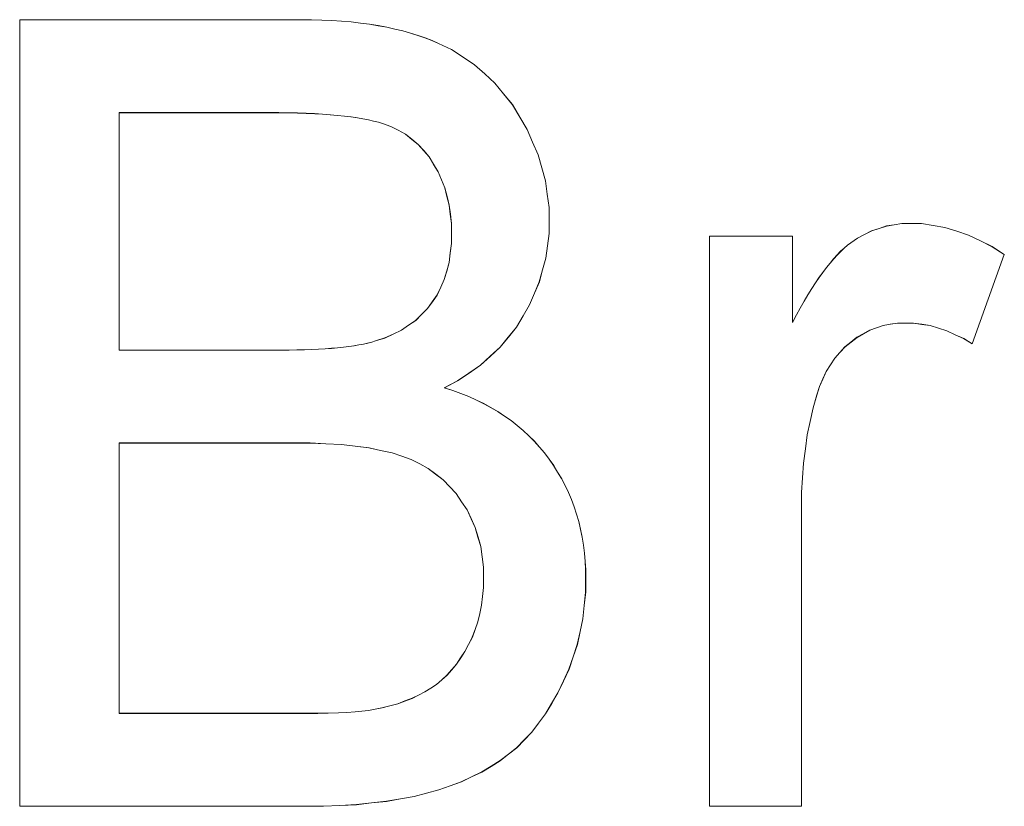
# Model space of a CAD drawing. Extents: x 229 to 926, y 37 to 878.
# Tile 69 of 194: x 319.82 to 322.94, y 799.56 to 802.06. Entities that reach past the tile are written whole.
import ezdxf

# ---------------------------------------------------------------- set-up
doc = ezdxf.new("R2010")
doc.units = 0
doc.layers.get('0').update_dxf_attribs({"lineweight": 13})
doc.layers.add('Beschriftung', color=7, linetype='Continuous', lineweight=25)
doc.layers.add('Beschriftung-A03ENJ5NI0', color=7, linetype='Continuous', lineweight=25)

# ---------------------------------------------------------------- blocks, each defined once
blk = doc.blocks.new('Referenz-A03ENJ5LI0', base_point=(255.7277, 65.704))
at = {"layer": 'Beschriftung', "color": 0, "lineweight": -2}
for p, q in [((319.815, 799.5614), (319.815, 802.0615)), ((319.815, 802.0615), (320.7082, 802.0615)), ((320.7082, 802.0615), (320.7423, 802.0615)), ((320.7423, 802.0615), (320.7746, 802.0603)), ((320.7746, 802.0603), (320.807, 802.0591)), ((320.807, 802.0591), (320.8377, 802.0567)), ((320.8377, 802.0567), (320.8685, 802.0544)), ((320.8685, 802.0544), (320.8975, 802.0509)), ((320.8975, 802.0509), (320.9266, 802.0473)), ((320.9266, 802.0473), (320.9539, 802.0425)), ((320.9539, 802.0425), (320.9813, 802.0378)), ((320.9813, 802.0378), (321.0069, 802.0318)), ((321.0069, 802.0318), (321.0326, 802.0259)), ((321.0326, 802.0259), (321.0566, 802.0188)), ((321.0566, 802.0188), (321.0806, 802.0117)), ((321.0806, 802.0117), (321.1029, 802.0034)), ((321.1029, 802.0034), (321.1251, 801.9951)), ((321.1251, 801.9951), (321.1458, 801.9856)), ((321.1458, 801.9856), (321.1869, 801.9666)), ((321.1869, 801.9666), (321.2237, 801.9425)), ((321.2237, 801.9425), (321.2605, 801.9184)), ((321.2605, 801.9184), (321.2927, 801.8892)), ((321.2927, 801.8892), (321.3249, 801.8601)), ((321.3249, 801.8601), (321.3528, 801.8257)), ((321.3528, 801.8257), (321.3806, 801.7914)), ((321.3806, 801.7914), (321.404, 801.752)), ((320.6061, 801.7661), (320.1308, 801.7661)), ((320.1308, 801.7661), (320.1308, 801.0116)), ((320.6382, 801.7661), (320.6061, 801.7661)), ((320.6679, 801.7656), (320.6382, 801.7661)), ((320.6976, 801.765), (320.6679, 801.7656)), ((320.7249, 801.7639), (320.6976, 801.765)), ((320.7522, 801.7629), (320.7249, 801.7639)), ((320.7772, 801.7612), (320.7522, 801.7629)), ((320.8021, 801.7596), (320.7772, 801.7612)), ((320.8248, 801.7574), (320.8021, 801.7596)), ((320.8474, 801.7553), (320.8248, 801.7574)), ((320.8677, 801.7525), (320.8474, 801.7553)), ((320.888, 801.7498), (320.8677, 801.7525)), ((320.9058, 801.7465), (320.888, 801.7498)), ((320.9237, 801.7432), (320.9058, 801.7465)), ((320.9393, 801.7393), (320.9237, 801.7432)), ((320.9548, 801.7356), (320.9393, 801.7393)), ((321.404, 801.752), (321.4272, 801.7125)), ((320.968, 801.7312), (320.9548, 801.7356)), ((320.9943, 801.7225), (320.968, 801.7312)), ((321.0176, 801.71), (320.9943, 801.7225)), ((321.041, 801.6975), (321.0176, 801.71)), ((321.4272, 801.7125), (321.4447, 801.6721)), ((321.0612, 801.6814), (321.041, 801.6975)), ((321.0816, 801.6652), (321.0612, 801.6814)), ((321.0988, 801.6453), (321.0816, 801.6652)), ((321.4447, 801.6721), (321.4623, 801.6318)), ((321.116, 801.6254), (321.0988, 801.6453)), ((321.1302, 801.6018), (321.116, 801.6254)), ((321.4623, 801.6318), (321.474, 801.5906)), ((321.1444, 801.5781), (321.1302, 801.6018)), ((321.474, 801.5906), (321.4856, 801.5493)), ((321.155, 801.5526), (321.1444, 801.5781)), ((321.1657, 801.5272), (321.155, 801.5526)), ((321.1728, 801.4997), (321.1657, 801.5272)), ((321.4856, 801.5493), (321.4915, 801.5072)), ((321.1799, 801.4724), (321.1728, 801.4997)), ((321.4915, 801.5072), (321.4973, 801.465)), ((321.1834, 801.4431), (321.1799, 801.4724)), ((321.4973, 801.465), (321.4973, 801.4219)), ((321.187, 801.4139), (321.1834, 801.4431)), ((321.187, 801.383), (321.187, 801.4139)), ((321.4973, 801.4219), (321.4973, 801.3819)), ((322.5222, 801.3906), (322.5456, 801.3983)), ((322.5456, 801.3983), (322.569, 801.4059)), ((322.569, 801.4059), (322.5935, 801.4098)), ((322.5935, 801.4098), (322.6179, 801.4136)), ((322.6179, 801.4136), (322.6435, 801.4136)), ((322.6435, 801.4136), (322.6804, 801.4136)), ((322.6804, 801.4136), (322.7177, 801.4074)), ((322.7177, 801.4074), (322.7549, 801.4014)), ((322.7549, 801.4014), (322.7924, 801.3891)), ((321.187, 801.3501), (321.187, 801.383)), ((321.4973, 801.3819), (321.4921, 801.343)), ((322.0072, 799.5614), (322.0072, 801.3736)), ((322.0072, 801.3736), (322.2704, 801.3736)), ((322.2704, 801.3736), (322.2704, 801.099)), ((322.4561, 801.3524), (322.4774, 801.3676)), ((322.4774, 801.3676), (322.4998, 801.3792)), ((322.4998, 801.3792), (322.5222, 801.3906)), ((322.7924, 801.3891), (322.8299, 801.3769)), ((322.8299, 801.3769), (322.8677, 801.3585)), ((321.1832, 801.32), (321.187, 801.3501)), ((321.4921, 801.343), (321.4869, 801.304)), ((322.4237, 801.3254), (322.4346, 801.335)), ((322.4346, 801.335), (322.4455, 801.3448)), ((322.4455, 801.3448), (322.4561, 801.3524)), ((322.8677, 801.3585), (322.9055, 801.3401)), ((322.9055, 801.3401), (322.9436, 801.3156)), ((321.1793, 801.29), (321.1832, 801.32)), ((321.4869, 801.304), (321.4766, 801.2663)), ((322.3901, 801.288), (322.4014, 801.3018)), ((322.4014, 801.3018), (322.4126, 801.3136)), ((322.4126, 801.3136), (322.4237, 801.3254)), ((322.9436, 801.3156), (322.8413, 801.0316)), ((321.1718, 801.2628), (321.1793, 801.29)), ((322.3671, 801.2584), (322.3787, 801.2742)), ((322.3787, 801.2742), (322.3901, 801.288)), ((321.1641, 801.2355), (321.1718, 801.2628)), ((321.4766, 801.2663), (321.4662, 801.2285)), ((322.3436, 801.2248), (322.3555, 801.2426)), ((322.3555, 801.2426), (322.3671, 801.2584)), ((321.1413, 801.1865), (321.1528, 801.2111)), ((321.1528, 801.2111), (321.1641, 801.2355)), ((321.4662, 801.2285), (321.4507, 801.192)), ((322.3317, 801.2068), (322.3436, 801.2248)), ((321.1261, 801.1649), (321.1413, 801.1865)), ((321.4507, 801.192), (321.4351, 801.1555)), ((322.3076, 801.167), (322.3197, 801.1869)), ((322.3197, 801.1869), (322.3317, 801.2068)), ((321.1109, 801.1432), (321.1261, 801.1649)), ((321.4351, 801.1555), (321.4145, 801.12)), ((322.283, 801.1231), (322.2952, 801.145)), ((322.2952, 801.145), (322.3076, 801.167)), ((321.0731, 801.1059), (321.0921, 801.1245)), ((321.0921, 801.1245), (321.1109, 801.1432)), ((321.4145, 801.12), (321.3938, 801.0847)), ((322.2704, 801.099), (322.283, 801.1231)), ((321.0279, 801.0749), (321.0505, 801.0904)), ((321.0505, 801.0904), (321.0731, 801.1059)), ((321.3938, 801.0847), (321.3677, 801.0527)), ((322.5588, 801.0897), (322.5374, 801.0822)), ((322.5814, 801.0935), (322.5588, 801.0897)), ((322.6041, 801.0973), (322.5814, 801.0935)), ((322.6279, 801.0973), (322.6041, 801.0973)), ((322.6546, 801.0973), (322.6279, 801.0973)), ((322.6812, 801.0932), (322.6546, 801.0973)), ((322.7079, 801.0891), (322.6812, 801.0932)), ((322.7346, 801.0808), (322.7079, 801.0891)), ((320.9752, 801.0499), (321.0015, 801.0623)), ((321.0015, 801.0623), (321.0279, 801.0749)), ((321.3677, 801.0527), (321.3417, 801.0207)), ((322.4755, 801.0519), (322.4566, 801.0367)), ((322.4957, 801.0632), (322.4755, 801.0519)), ((322.516, 801.0745), (322.4957, 801.0632)), ((322.5374, 801.0822), (322.516, 801.0745)), ((322.7613, 801.0726), (322.7346, 801.0808)), ((322.7879, 801.0603), (322.7613, 801.0726)), ((322.8146, 801.048), (322.7879, 801.0603)), ((320.8248, 801.0188), (320.8435, 801.0207)), ((320.8435, 801.0207), (320.8605, 801.0229)), ((320.8605, 801.0229), (320.8773, 801.0251)), ((320.8773, 801.0251), (320.8924, 801.0279)), ((320.8924, 801.0279), (320.9075, 801.0306)), ((320.9075, 801.0306), (320.9207, 801.0337)), ((320.9207, 801.0337), (320.9339, 801.0369)), ((320.9339, 801.0369), (320.9452, 801.0406)), ((320.9452, 801.0406), (320.9752, 801.0499)), ((321.3417, 801.0207), (321.3104, 800.9922)), ((322.4375, 801.0216), (322.4213, 801.0035)), ((322.4566, 801.0367), (322.4375, 801.0216)), ((322.8413, 801.0316), (322.8146, 801.048)), ((320.1308, 801.0116), (320.6451, 801.0116)), ((320.6451, 801.0116), (320.6713, 801.0116)), ((320.6713, 801.0116), (320.6956, 801.012)), ((320.6956, 801.012), (320.7199, 801.0125)), ((320.7199, 801.0125), (320.7423, 801.0134)), ((320.7423, 801.0134), (320.7649, 801.0142)), ((320.7649, 801.0142), (320.7854, 801.0156)), ((320.7854, 801.0156), (320.8061, 801.017)), ((320.8061, 801.017), (320.8248, 801.0188)), ((321.3104, 800.9922), (321.2792, 800.9635)), ((322.4213, 801.0035), (322.4051, 800.9855)), ((321.2792, 800.9635), (321.2427, 800.9384)), ((322.3914, 800.9644), (322.3778, 800.9434)), ((322.4051, 800.9855), (322.3914, 800.9644)), ((321.2427, 800.9384), (321.2061, 800.9133)), ((322.3778, 800.9434), (322.367, 800.9195)), ((321.2061, 800.9133), (321.1643, 800.8915)), ((322.3562, 800.8955), (322.3481, 800.8687)), ((322.367, 800.9195), (322.3562, 800.8955)), ((321.1643, 800.8915), (321.1913, 800.8831)), ((321.1913, 800.8831), (321.2168, 800.8734)), ((321.2168, 800.8734), (321.2423, 800.8636)), ((321.2423, 800.8636), (321.2662, 800.8524)), ((322.3481, 800.8687), (322.3359, 800.8277)), ((321.2662, 800.8524), (321.2902, 800.8411)), ((321.2902, 800.8411), (321.3126, 800.8285)), ((321.3126, 800.8285), (321.3349, 800.8158)), ((321.3349, 800.8158), (321.3557, 800.8015)), ((321.3557, 800.8015), (321.3765, 800.7874)), ((322.3359, 800.8277), (322.3268, 800.7848)), ((321.3765, 800.7874), (321.3957, 800.7718)), ((321.3957, 800.7718), (321.415, 800.7561)), ((322.3268, 800.7848), (322.3176, 800.7419)), ((321.415, 800.7561), (321.4326, 800.739)), ((321.4326, 800.739), (321.4503, 800.7219)), ((322.3176, 800.7419), (322.3116, 800.6972)), ((320.6808, 800.7161), (320.1308, 800.7161)), ((320.1308, 800.7161), (320.1308, 799.8568)), ((320.7376, 800.7161), (320.6808, 800.7161)), ((320.7877, 800.7136), (320.7376, 800.7161)), ((320.8379, 800.711), (320.7877, 800.7136)), ((320.8814, 800.7058), (320.8379, 800.711)), ((321.4503, 800.7219), (321.4664, 800.7033)), ((320.9249, 800.7005), (320.8814, 800.7058)), ((320.9618, 800.6927), (320.9249, 800.7005)), ((320.9986, 800.6849), (320.9618, 800.6927)), ((321.0288, 800.6744), (320.9986, 800.6849)), ((321.4664, 800.7033), (321.4826, 800.6847)), ((321.4826, 800.6847), (321.497, 800.6648)), ((322.3116, 800.6972), (322.3054, 800.6523)), ((321.059, 800.664), (321.0288, 800.6744)), ((321.086, 800.6497), (321.059, 800.664)), ((321.113, 800.6355), (321.086, 800.6497)), ((321.497, 800.6648), (321.5116, 800.6447)), ((321.5116, 800.6447), (321.5243, 800.6237)), ((322.3054, 800.6523), (322.3025, 800.6057)), ((321.1368, 800.6173), (321.113, 800.6355)), ((321.1606, 800.5992), (321.1368, 800.6173)), ((321.5243, 800.6237), (321.5371, 800.6027)), ((321.1812, 800.5773), (321.1606, 800.5992)), ((321.5371, 800.6027), (321.548, 800.5809)), ((322.3025, 800.6057), (322.2994, 800.559)), ((321.2017, 800.5553), (321.1812, 800.5773)), ((321.2191, 800.5295), (321.2017, 800.5553)), ((321.548, 800.5809), (321.5589, 800.5592)), ((321.5589, 800.5592), (321.568, 800.5363)), ((322.2994, 800.559), (322.2994, 800.5103)), ((321.2365, 800.5037), (321.2191, 800.5295)), ((321.568, 800.5363), (321.577, 800.5136)), ((321.2495, 800.4757), (321.2365, 800.5037)), ((321.577, 800.5136), (321.5844, 800.49)), ((321.5844, 800.49), (321.5916, 800.4663)), ((322.2994, 800.5103), (322.2994, 799.5614)), ((321.2626, 800.4475), (321.2495, 800.4757)), ((321.5916, 800.4663), (321.5971, 800.4417)), ((321.2713, 800.4172), (321.2626, 800.4475)), ((321.5971, 800.4417), (321.6026, 800.4171)), ((321.2799, 800.3869), (321.2713, 800.4172)), ((321.6026, 800.4171), (321.6062, 800.3917)), ((321.2843, 800.3542), (321.2799, 800.3869)), ((321.6062, 800.3917), (321.6098, 800.3662)), ((321.6098, 800.3662), (321.6116, 800.3399)), ((321.2886, 800.3215), (321.2843, 800.3542)), ((321.6116, 800.3399), (321.6134, 800.3135)), ((321.2886, 800.2865), (321.2886, 800.3215)), ((321.6134, 800.3135), (321.6134, 800.2862)), ((321.2886, 800.2567), (321.2886, 800.2865)), ((321.6134, 800.2862), (321.6134, 800.2423)), ((321.2857, 800.2285), (321.2886, 800.2567)), ((321.6134, 800.2423), (321.609, 800.1999)), ((321.2827, 800.2005), (321.2857, 800.2285)), ((321.2768, 800.1742), (321.2827, 800.2005)), ((321.609, 800.1999), (321.6046, 800.1575)), ((321.262, 800.1233), (321.2709, 800.1479)), ((321.2709, 800.1479), (321.2768, 800.1742)), ((321.6046, 800.1575), (321.5958, 800.1167)), ((321.2533, 800.0987), (321.262, 800.1233)), ((321.5958, 800.1167), (321.5869, 800.0759)), ((321.2414, 800.0759), (321.2533, 800.0987)), ((321.2162, 800.0331), (321.2296, 800.0531)), ((321.2296, 800.0531), (321.2414, 800.0759)), ((321.5869, 800.0759), (321.5737, 800.0366)), ((321.2028, 800.0129), (321.2162, 800.0331)), ((321.5737, 800.0366), (321.5604, 799.9974)), ((321.1728, 799.9782), (321.1878, 799.9956)), ((321.1878, 799.9956), (321.2028, 800.0129)), ((321.5604, 799.9974), (321.5428, 799.9596)), ((321.1394, 799.9489), (321.1561, 799.9635)), ((321.1561, 799.9635), (321.1728, 799.9782)), ((321.5428, 799.9596), (321.5251, 799.9219)), ((321.0822, 799.9148), (321.1028, 799.925)), ((321.1028, 799.925), (321.1211, 799.937)), ((321.1211, 799.937), (321.1394, 799.9489)), ((321.0162, 799.8875), (321.039, 799.896)), ((321.039, 799.896), (321.0617, 799.9046)), ((321.0617, 799.9046), (321.0822, 799.9148)), ((321.5251, 799.9219), (321.5053, 799.8885)), ((320.8812, 799.8613), (320.9024, 799.8635)), ((320.9024, 799.8635), (320.9235, 799.8657)), ((320.9235, 799.8657), (320.939, 799.8687)), ((320.939, 799.8687), (320.9662, 799.8739)), ((320.9662, 799.8739), (320.9912, 799.8806)), ((320.9912, 799.8806), (321.0162, 799.8875)), ((321.5053, 799.8885), (321.4856, 799.8551)), ((320.1308, 799.8568), (320.7243, 799.8568)), ((320.7243, 799.8568), (320.7625, 799.8568)), ((320.7625, 799.8568), (320.795, 799.8576)), ((320.795, 799.8576), (320.8276, 799.8583)), ((320.8276, 799.8583), (320.8545, 799.8598)), ((320.8545, 799.8598), (320.8812, 799.8613)), ((321.4856, 799.8551), (321.4638, 799.826)), ((321.4638, 799.826), (321.442, 799.7969)), ((321.418, 799.7721), (321.3941, 799.7473)), ((321.442, 799.7969), (321.418, 799.7721)), ((321.3941, 799.7473), (321.3681, 799.7268)), ((321.3421, 799.7064), (321.3128, 799.6884)), ((321.3681, 799.7268), (321.3421, 799.7064)), ((321.3128, 799.6884), (321.2835, 799.6705)), ((321.2509, 799.6551), (321.2183, 799.6396)), ((321.2835, 799.6705), (321.2509, 799.6551)), ((321.1466, 799.6137), (321.1074, 799.6033)), ((321.1825, 799.6267), (321.1466, 799.6137)), ((321.2183, 799.6396), (321.1825, 799.6267)), ((321.0246, 799.585), (320.9809, 799.5772)), ((321.0681, 799.5928), (321.0246, 799.585)), ((321.1074, 799.6033), (321.0681, 799.5928)), ((320.7232, 799.5614), (319.815, 799.5614)), ((320.78, 799.5614), (320.7232, 799.5614)), ((320.8325, 799.5641), (320.78, 799.5614)), ((320.8849, 799.5667), (320.8325, 799.5641)), ((320.9329, 799.5719), (320.8849, 799.5667)), ((320.9809, 799.5772), (320.9329, 799.5719)), ((322.2994, 799.5614), (322.0072, 799.5614))]:
    blk.add_line(p, q, dxfattribs=at)
blk = doc.blocks.new('Referenz-A03ENJ62I0', base_point=(255.7277, 65.7055))
at = {"layer": 'Beschriftung-A03ENJ5NI0', "color": 0, "lineweight": -2}
for p, q in [((319.8152, 799.5613), (319.8152, 802.0613)), ((319.8152, 802.0613), (320.7083, 802.0613)), ((320.7083, 802.0613), (320.7424, 802.0613)), ((320.7424, 802.0613), (320.7748, 802.0601)), ((320.7748, 802.0601), (320.8072, 802.0589)), ((320.8072, 802.0589), (320.8379, 802.0566)), ((320.8379, 802.0566), (320.8686, 802.0542)), ((320.8686, 802.0542), (320.8977, 802.0507)), ((320.8977, 802.0507), (320.9267, 802.0471)), ((320.9267, 802.0471), (320.9541, 802.0423)), ((320.9541, 802.0423), (320.9814, 802.0376)), ((320.9814, 802.0376), (321.0071, 802.0317)), ((321.0071, 802.0317), (321.0328, 802.0257)), ((321.0328, 802.0257), (321.0567, 802.0186)), ((321.0567, 802.0186), (321.0807, 802.0115)), ((321.0807, 802.0115), (321.103, 802.0033)), ((321.103, 802.0033), (321.1253, 801.9949)), ((321.1253, 801.9949), (321.1459, 801.9854)), ((321.1459, 801.9854), (321.1871, 801.9665)), ((321.1871, 801.9665), (321.2238, 801.9423)), ((321.2238, 801.9423), (321.2606, 801.9183)), ((321.2606, 801.9183), (321.2928, 801.889)), ((321.2928, 801.889), (321.3251, 801.8599)), ((321.3251, 801.8599), (321.3529, 801.8255)), ((321.3529, 801.8255), (321.3807, 801.7912)), ((321.3807, 801.7912), (321.4041, 801.7518)), ((320.6062, 801.7659), (320.1309, 801.7659)), ((320.1309, 801.7659), (320.1309, 801.0114)), ((320.6383, 801.7659), (320.6062, 801.7659)), ((320.668, 801.7654), (320.6383, 801.7659)), ((320.6977, 801.7649), (320.668, 801.7654)), ((320.725, 801.7638), (320.6977, 801.7649)), ((320.7524, 801.7627), (320.725, 801.7638)), ((320.7773, 801.761), (320.7524, 801.7627)), ((320.8023, 801.7594), (320.7773, 801.761)), ((320.8249, 801.7572), (320.8023, 801.7594)), ((320.8476, 801.7551), (320.8249, 801.7572)), ((320.8678, 801.7524), (320.8476, 801.7551)), ((320.8881, 801.7496), (320.8678, 801.7524)), ((320.9059, 801.7463), (320.8881, 801.7496)), ((320.9239, 801.743), (320.9059, 801.7463)), ((320.9394, 801.7392), (320.9239, 801.743)), ((321.4041, 801.7518), (321.4273, 801.7124)), ((320.9549, 801.7354), (320.9394, 801.7392)), ((320.9681, 801.731), (320.9549, 801.7354)), ((320.9945, 801.7223), (320.9681, 801.731)), ((321.0177, 801.7099), (320.9945, 801.7223)), ((321.0411, 801.6974), (321.0177, 801.7099)), ((321.4273, 801.7124), (321.4449, 801.672)), ((321.0614, 801.6812), (321.0411, 801.6974)), ((321.0817, 801.665), (321.0614, 801.6812)), ((321.0989, 801.6451), (321.0817, 801.665)), ((321.4449, 801.672), (321.4624, 801.6316)), ((321.1161, 801.6252), (321.0989, 801.6451)), ((321.1304, 801.6016), (321.1161, 801.6252)), ((321.4624, 801.6316), (321.4741, 801.5904)), ((321.1445, 801.578), (321.1304, 801.6016)), ((321.4741, 801.5904), (321.4857, 801.5491)), ((321.1551, 801.5525), (321.1445, 801.578)), ((321.1658, 801.527), (321.1551, 801.5525)), ((321.1729, 801.4996), (321.1658, 801.527)), ((321.4857, 801.5491), (321.4916, 801.507)), ((321.18, 801.4722), (321.1729, 801.4996)), ((321.4916, 801.507), (321.4975, 801.4648)), ((321.1836, 801.443), (321.18, 801.4722)), ((321.4975, 801.4648), (321.4975, 801.4217)), ((321.1871, 801.4137), (321.1836, 801.443)), ((321.1871, 801.3828), (321.1871, 801.4137)), ((321.4975, 801.4217), (321.4975, 801.3817)), ((322.5223, 801.3905), (322.5457, 801.3981)), ((322.5457, 801.3981), (322.5691, 801.4057)), ((322.5691, 801.4057), (322.5937, 801.4096)), ((322.5937, 801.4096), (322.6181, 801.4134)), ((322.6181, 801.4134), (322.6437, 801.4134)), ((322.6437, 801.4134), (322.6806, 801.4134)), ((322.6806, 801.4134), (322.7178, 801.4073)), ((322.7178, 801.4073), (322.755, 801.4012)), ((322.755, 801.4012), (322.7925, 801.389)), ((321.1871, 801.3499), (321.1871, 801.3828)), ((321.4975, 801.3817), (321.4923, 801.3428)), ((322.0074, 799.5613), (322.0074, 801.3735)), ((322.0074, 801.3735), (322.2705, 801.3735)), ((322.2705, 801.3735), (322.2705, 801.0988)), ((322.4562, 801.3522), (322.4776, 801.3675)), ((322.4776, 801.3675), (322.4999, 801.379)), ((322.4999, 801.379), (322.5223, 801.3905)), ((322.7925, 801.389), (322.83, 801.3768)), ((322.83, 801.3768), (322.8678, 801.3583)), ((321.1833, 801.3199), (321.1871, 801.3499)), ((321.4923, 801.3428), (321.487, 801.3039)), ((322.4238, 801.3252), (322.4347, 801.3349)), ((322.4347, 801.3349), (322.4457, 801.3446)), ((322.4457, 801.3446), (322.4562, 801.3522)), ((322.8678, 801.3583), (322.9057, 801.34)), ((322.9057, 801.34), (322.9438, 801.3155)), ((321.1795, 801.2898), (321.1833, 801.3199)), ((321.487, 801.3039), (321.4768, 801.2662)), ((322.3902, 801.2879), (322.4016, 801.3017)), ((322.4016, 801.3017), (322.4127, 801.3134)), ((322.4127, 801.3134), (322.4238, 801.3252)), ((322.9438, 801.3155), (322.8415, 801.0314)), ((321.1719, 801.2626), (321.1795, 801.2898)), ((322.3672, 801.2582), (322.3789, 801.274)), ((322.3789, 801.274), (322.3902, 801.2879)), ((321.1643, 801.2353), (321.1719, 801.2626)), ((321.4768, 801.2662), (321.4663, 801.2284)), ((322.3438, 801.2246), (322.3556, 801.2424)), ((322.3556, 801.2424), (322.3672, 801.2582)), ((321.1415, 801.1864), (321.1529, 801.2109)), ((321.1529, 801.2109), (321.1643, 801.2353)), ((321.4663, 801.2284), (321.4508, 801.1918)), ((322.3319, 801.2067), (322.3438, 801.2246)), ((321.1263, 801.1647), (321.1415, 801.1864)), ((321.4508, 801.1918), (321.4353, 801.1553)), ((322.3077, 801.1668), (322.3198, 801.1868)), ((322.3198, 801.1868), (322.3319, 801.2067)), ((321.1111, 801.143), (321.1263, 801.1647)), ((321.4353, 801.1553), (321.4146, 801.1199)), ((322.2954, 801.1448), (322.3077, 801.1668)), ((321.0733, 801.1058), (321.0922, 801.1243)), ((321.0922, 801.1243), (321.1111, 801.143)), ((321.4146, 801.1199), (321.3939, 801.0845)), ((322.2705, 801.0988), (322.2831, 801.1229)), ((322.2831, 801.1229), (322.2954, 801.1448)), ((321.0281, 801.0747), (321.0506, 801.0902)), ((321.0506, 801.0902), (321.0733, 801.1058)), ((321.3939, 801.0845), (321.3678, 801.0525)), ((322.5589, 801.0896), (322.5375, 801.082)), ((322.5816, 801.0933), (322.5589, 801.0896)), ((322.6042, 801.0972), (322.5816, 801.0933)), ((322.628, 801.0972), (322.6042, 801.0972)), ((322.6548, 801.0972), (322.628, 801.0972)), ((322.6814, 801.0931), (322.6548, 801.0972)), ((322.708, 801.089), (322.6814, 801.0931)), ((322.7348, 801.0807), (322.708, 801.089)), ((320.9754, 801.0497), (321.0017, 801.0621)), ((321.0017, 801.0621), (321.0281, 801.0747)), ((321.3678, 801.0525), (321.3418, 801.0206)), ((322.4757, 801.0517), (322.4567, 801.0365)), ((322.4958, 801.063), (322.4757, 801.0517)), ((322.5161, 801.0744), (322.4958, 801.063)), ((322.5375, 801.082), (322.5161, 801.0744)), ((322.7614, 801.0724), (322.7348, 801.0807)), ((322.7881, 801.0602), (322.7614, 801.0724)), ((322.8147, 801.0478), (322.7881, 801.0602)), ((320.8249, 801.0186), (320.8437, 801.0205)), ((320.8437, 801.0205), (320.8606, 801.0227)), ((320.8606, 801.0227), (320.8775, 801.025)), ((320.8775, 801.025), (320.8925, 801.0277)), ((320.8925, 801.0277), (320.9076, 801.0304)), ((320.9076, 801.0304), (320.9208, 801.0336)), ((320.9208, 801.0336), (320.934, 801.0367)), ((320.934, 801.0367), (320.9454, 801.0404)), ((320.9454, 801.0404), (320.9754, 801.0497)), ((321.3418, 801.0206), (321.3106, 800.992)), ((322.4377, 801.0215), (322.4214, 801.0033)), ((322.4567, 801.0365), (322.4377, 801.0215)), ((322.8415, 801.0314), (322.8147, 801.0478)), ((320.1309, 801.0114), (320.6452, 801.0114)), ((320.6452, 801.0114), (320.6714, 801.0114)), ((320.6714, 801.0114), (320.6957, 801.0119)), ((320.6957, 801.0119), (320.72, 801.0123)), ((320.72, 801.0123), (320.7425, 801.0132)), ((320.7425, 801.0132), (320.765, 801.0141)), ((320.765, 801.0141), (320.7856, 801.0155)), ((320.7856, 801.0155), (320.8062, 801.0168)), ((320.8062, 801.0168), (320.8249, 801.0186)), ((321.3106, 800.992), (321.2793, 800.9634)), ((322.4214, 801.0033), (322.4052, 800.9853)), ((321.2793, 800.9634), (321.2428, 800.9382)), ((322.3916, 800.9643), (322.378, 800.9432)), ((322.4052, 800.9853), (322.3916, 800.9643)), ((321.2428, 800.9382), (321.2062, 800.9131)), ((322.378, 800.9432), (322.3672, 800.9193)), ((321.2062, 800.9131), (321.1644, 800.8913)), ((322.3563, 800.8953), (322.3482, 800.8685)), ((322.3672, 800.9193), (322.3563, 800.8953)), ((321.1644, 800.8913), (321.1914, 800.883)), ((321.1914, 800.883), (321.217, 800.8732)), ((321.217, 800.8732), (321.2425, 800.8635)), ((321.2425, 800.8635), (321.2663, 800.8523)), ((322.3482, 800.8685), (322.336, 800.8276)), ((321.2663, 800.8523), (321.2903, 800.841)), ((321.2903, 800.841), (321.3127, 800.8283)), ((321.3127, 800.8283), (321.335, 800.8156)), ((321.335, 800.8156), (321.3559, 800.8014)), ((321.3559, 800.8014), (321.3767, 800.7873)), ((322.336, 800.8276), (322.3269, 800.7847)), ((321.3767, 800.7873), (321.3959, 800.7716)), ((321.3959, 800.7716), (321.4151, 800.756)), ((322.3269, 800.7847), (322.3178, 800.7417)), ((321.4151, 800.756), (321.4328, 800.7388)), ((321.4328, 800.7388), (321.4505, 800.7217)), ((322.3178, 800.7417), (322.3117, 800.697)), ((320.681, 800.716), (320.1309, 800.716)), ((320.1309, 800.716), (320.1309, 799.8567)), ((320.7377, 800.716), (320.681, 800.716)), ((320.7879, 800.7134), (320.7377, 800.716)), ((320.838, 800.7109), (320.7879, 800.7134)), ((320.8815, 800.7056), (320.838, 800.7109)), ((321.4505, 800.7217), (321.4665, 800.7031)), ((320.925, 800.7004), (320.8815, 800.7056)), ((320.9619, 800.6926), (320.925, 800.7004)), ((320.9988, 800.6847), (320.9619, 800.6926)), ((321.0289, 800.6742), (320.9988, 800.6847)), ((321.4665, 800.7031), (321.4827, 800.6846)), ((321.4827, 800.6846), (321.4972, 800.6646)), ((322.3117, 800.697), (322.3056, 800.6521)), ((321.0591, 800.6638), (321.0289, 800.6742)), ((321.0862, 800.6496), (321.0591, 800.6638)), ((321.1131, 800.6353), (321.0862, 800.6496)), ((321.4972, 800.6646), (321.5118, 800.6445)), ((321.5118, 800.6445), (321.5245, 800.6236)), ((322.3056, 800.6521), (322.3026, 800.6055)), ((321.1369, 800.6172), (321.1131, 800.6353)), ((321.1607, 800.599), (321.1369, 800.6172)), ((321.5245, 800.6236), (321.5373, 800.6026)), ((321.1814, 800.5771), (321.1607, 800.599)), ((321.5373, 800.6026), (321.5481, 800.5807)), ((322.3026, 800.6055), (322.2995, 800.5588)), ((321.2019, 800.5552), (321.1814, 800.5771)), ((321.2193, 800.5293), (321.2019, 800.5552)), ((321.5481, 800.5807), (321.559, 800.559)), ((321.559, 800.559), (321.5682, 800.5362)), ((322.2995, 800.5588), (322.2995, 800.5101)), ((321.2366, 800.5036), (321.2193, 800.5293)), ((321.5682, 800.5362), (321.5772, 800.5134)), ((321.2497, 800.4755), (321.2366, 800.5036)), ((321.5772, 800.5134), (321.5845, 800.4898)), ((321.5845, 800.4898), (321.5918, 800.4661)), ((322.2995, 800.5101), (322.2995, 799.5613)), ((321.2627, 800.4473), (321.2497, 800.4755)), ((321.5918, 800.4661), (321.5972, 800.4416)), ((321.2714, 800.417), (321.2627, 800.4473)), ((321.5972, 800.4416), (321.6027, 800.417)), ((321.28, 800.3867), (321.2714, 800.417)), ((321.6027, 800.417), (321.6064, 800.3916)), ((321.2844, 800.354), (321.28, 800.3867)), ((321.6064, 800.3916), (321.61, 800.3661)), ((321.61, 800.3661), (321.6117, 800.3397)), ((321.2887, 800.3213), (321.2844, 800.354)), ((321.6117, 800.3397), (321.6136, 800.3133)), ((321.2887, 800.2863), (321.2887, 800.3213)), ((321.6136, 800.3133), (321.6136, 800.2861)), ((321.2887, 800.2566), (321.2887, 800.2863)), ((321.6136, 800.2861), (321.6136, 800.2421)), ((321.2858, 800.2284), (321.2887, 800.2566)), ((321.6136, 800.2421), (321.6092, 800.1997)), ((321.2829, 800.2004), (321.2858, 800.2284)), ((321.2769, 800.1741), (321.2829, 800.2004)), ((321.6092, 800.1997), (321.6047, 800.1573)), ((321.2622, 800.1232), (321.271, 800.1477)), ((321.271, 800.1477), (321.2769, 800.1741)), ((321.6047, 800.1573), (321.5959, 800.1166)), ((321.2534, 800.0986), (321.2622, 800.1232)), ((321.5959, 800.1166), (321.5871, 800.0757)), ((321.2416, 800.0757), (321.2534, 800.0986)), ((321.2164, 800.0329), (321.2298, 800.053)), ((321.2298, 800.053), (321.2416, 800.0757)), ((321.5871, 800.0757), (321.5738, 800.0365)), ((321.2029, 800.0127), (321.2164, 800.0329)), ((321.5738, 800.0365), (321.5606, 799.9972)), ((321.1729, 799.978), (321.1879, 799.9954)), ((321.1879, 799.9954), (321.2029, 800.0127)), ((321.5606, 799.9972), (321.5429, 799.9595)), ((321.1395, 799.9487), (321.1562, 799.9634)), ((321.1562, 799.9634), (321.1729, 799.978)), ((321.5429, 799.9595), (321.5252, 799.9217)), ((321.0824, 799.9146), (321.1029, 799.9249)), ((321.1029, 799.9249), (321.1212, 799.9368)), ((321.1212, 799.9368), (321.1395, 799.9487)), ((321.0163, 799.8874), (321.0392, 799.8959)), ((321.0392, 799.8959), (321.0619, 799.9044)), ((321.0619, 799.9044), (321.0824, 799.9146)), ((321.5252, 799.9217), (321.5055, 799.8884)), ((320.8814, 799.8611), (320.9026, 799.8634)), ((320.9026, 799.8634), (320.9237, 799.8656)), ((320.9237, 799.8656), (320.9391, 799.8686)), ((320.9391, 799.8686), (320.9664, 799.8738)), ((320.9664, 799.8738), (320.9914, 799.8805)), ((320.9914, 799.8805), (321.0163, 799.8874)), ((321.5055, 799.8884), (321.4857, 799.8549)), ((320.1309, 799.8567), (320.7245, 799.8567)), ((320.7245, 799.8567), (320.7627, 799.8567)), ((320.7627, 799.8567), (320.7951, 799.8574)), ((320.7951, 799.8574), (320.8277, 799.8581)), ((320.8277, 799.8581), (320.8546, 799.8596)), ((320.8546, 799.8596), (320.8814, 799.8611)), ((321.4857, 799.8549), (321.4639, 799.8258)), ((321.4639, 799.8258), (321.4421, 799.7967)), ((321.4181, 799.772), (321.3943, 799.7472)), ((321.4421, 799.7967), (321.4181, 799.772)), ((321.3943, 799.7472), (321.3682, 799.7267)), ((321.3423, 799.7062), (321.313, 799.6883)), ((321.3682, 799.7267), (321.3423, 799.7062)), ((321.313, 799.6883), (321.2837, 799.6703)), ((321.2511, 799.6549), (321.2185, 799.6395)), ((321.2837, 799.6703), (321.2511, 799.6549)), ((321.1467, 799.6135), (321.1075, 799.6031)), ((321.1826, 799.6265), (321.1467, 799.6135)), ((321.2185, 799.6395), (321.1826, 799.6265)), ((321.0247, 799.5848), (320.9811, 799.577)), ((321.0683, 799.5926), (321.0247, 799.5848)), ((321.1075, 799.6031), (321.0683, 799.5926)), ((320.7233, 799.5613), (319.8152, 799.5613)), ((320.7801, 799.5613), (320.7233, 799.5613)), ((320.8326, 799.564), (320.7801, 799.5613)), ((320.8851, 799.5665), (320.8326, 799.564)), ((320.9331, 799.5718), (320.8851, 799.5665)), ((320.9811, 799.577), (320.9331, 799.5718)), ((322.2995, 799.5613), (322.0074, 799.5613))]:
    blk.add_line(p, q, dxfattribs=at)

msp = doc.modelspace()

# ---------------------------------------------------------------- block references
at = {"color": 251, "lineweight": 13, "ltscale": 0.13, "true_color": 0x606060}
for name, p in [('Referenz-A03ENJ5LI0', (255.7277, 65.704)), ('Referenz-A03ENJ62I0', (255.7277, 65.7055))]:
    msp.add_blockref(name, p, dxfattribs=at)

doc.saveas('drawing.dxf')
